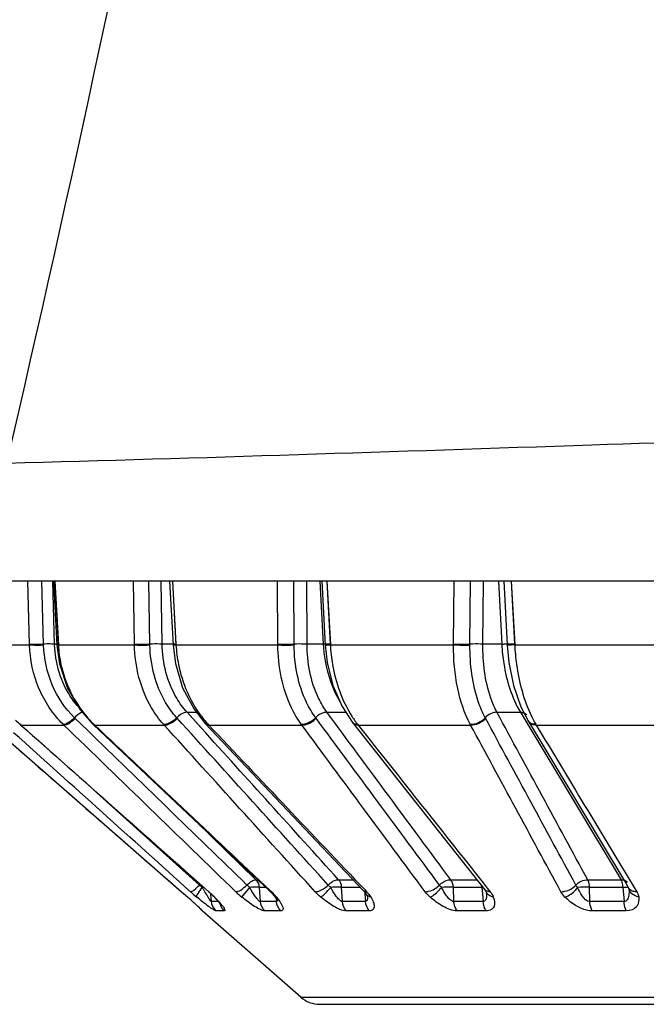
# Model space of a CAD drawing. Header units: millimetres. Extents: x 0 to 4000, y 0 to 3000.
# Tile 51 of 170: x 2083 to 2094, y 336 to 353. Entities that reach past the tile are written whole.
import ezdxf

# ---------------------------------------------------------------- set-up
doc = ezdxf.new("R2010")
doc.units = ezdxf.units.MM
doc.header["$LTSCALE"] = 219.99956
doc.layers.get('0').update_dxf_attribs({"linetype": 'CONTINUOUS'})
doc.layers.add('SUPERFICI', color=7, linetype='CONTINUOUS')

msp = doc.modelspace()

# ---------------------------------------------------------------- linework, layer by layer
at = {"color": 7, "linetype": 'CONTINUOUS'}
for p, q in [((2139.179, 343.528), (1882.225, 343.528)), ((2083.686, 343.528), (2083.748, 342.399)), ((2085.736, 343.528), (2085.8, 342.399)), ((2088.428, 343.528), (2088.491, 342.399)), ((2091.647, 343.528), (2091.706, 342.4)), ((2091.947, 341.307), (2092.074, 341.057)), ((2083.09, 340.999), (2083.105, 340.986)), ((2084.378, 341.004), (2084.392, 340.991)), ((2084.392, 340.991), (2087.513, 338.046)), ((2086.367, 341.014), (2089.167, 338.056)), ((2088.97, 341.031), (2091.312, 338.072)), ((2092.074, 341.057), (2093.802, 338.188)), ((2082.576, 340.985), (2083.781, 339.931)), ((2083.105, 340.986), (2086.424, 338.04)), ((2083.781, 339.931), (2085.948, 338.039)), ((2085.948, 338.039), (2086.053, 337.946)), ((2086.424, 338.04), (2086.513, 337.956)), ((2091.312, 338.072), (2091.325, 338.054)), ((2091.325, 338.054), (2091.329, 338.046)), ((2091.329, 338.046), (2091.33, 338.044)), ((2091.33, 338.044), (2091.336, 338.028)), ((2093.802, 338.188), (2093.855, 338.098)), ((2093.855, 338.098), (2093.856, 338.097)), ((2093.857, 338.101), (2093.857, 338.096)), ((2086.053, 337.946), (2086.073, 337.928)), ((2086.073, 337.928), (2086.203, 337.81)), ((2087.581, 337.974), (2087.609, 337.938)), ((2087.609, 337.938), (2087.637, 337.898)), ((2087.637, 337.898), (2087.645, 337.885)), ((2089.209, 338.002), (2089.229, 337.966)), ((2089.229, 337.966), (2089.234, 337.955)), ((2091.336, 338.028), (2091.337, 338.02)), ((2091.337, 338.02), (2091.337, 338.019)), ((2086.203, 337.81), (2086.293, 337.727)), ((2088.06, 336.172), (2086.315, 337.7)), ((2086.64, 337.816), (2086.646, 337.808)), ((2086.645, 337.809), (2086.649, 337.804)), ((2086.648, 337.805), (2086.649, 337.804)), ((2088.39, 336.048), (2113.014, 336.048))]:
    msp.add_line(p, q, dxfattribs=at)
at = {"color": 9, "linetype": 'CONTINUOUS'}
for p, q in [((2083.265, 342.417), (2083.235, 343.528)), ((2083.511, 342.416), (2083.482, 343.528)), ((2083.706, 342.415), (2083.677, 343.528)), ((2083.711, 343.528), (2083.773, 342.402)), ((2083.711, 343.528), (2083.772, 342.417)), ((2085.118, 342.417), (2085.101, 343.528)), ((2085.391, 342.416), (2085.374, 343.528)), ((2085.607, 342.415), (2085.59, 343.528)), ((2085.788, 343.528), (2085.852, 342.402)), ((2085.788, 343.528), (2085.851, 342.417)), ((2087.653, 342.417), (2087.648, 343.528)), ((2087.941, 342.416), (2087.936, 343.528)), ((2088.168, 342.415), (2088.163, 343.528)), ((2088.392, 343.528), (2088.454, 342.415)), ((2088.392, 343.528), (2088.454, 342.415)), ((2088.517, 343.528), (2088.58, 342.402)), ((2088.517, 343.528), (2088.579, 342.417)), ((2090.757, 342.417), (2090.766, 343.528)), ((2091.048, 342.416), (2091.056, 343.528)), ((2091.276, 342.415), (2091.285, 343.528)), ((2091.552, 343.528), (2091.609, 342.415)), ((2091.552, 343.528), (2091.609, 342.415)), ((2091.778, 343.528), (2091.838, 342.402)), ((2091.778, 343.528), (2091.837, 342.417)), ((2082.434, 342.402), (2083.265, 342.402)), ((2083.265, 342.402), (2083.265, 342.417)), ((2083.512, 342.4), (2083.511, 342.416)), ((2083.772, 342.417), (2083.747, 342.414)), ((2083.773, 342.402), (2083.748, 342.399)), ((2083.773, 342.402), (2085.119, 342.402)), ((2085.119, 342.402), (2085.118, 342.417)), ((2085.392, 342.4), (2085.391, 342.416)), ((2085.852, 342.402), (2087.653, 342.402)), ((2087.653, 342.402), (2087.653, 342.417)), ((2087.941, 342.4), (2087.941, 342.416)), ((2088.58, 342.402), (2090.757, 342.402)), ((2090.757, 342.402), (2090.757, 342.417)), ((2091.048, 342.4), (2091.048, 342.416)), ((2091.706, 342.415), (2091.705, 342.415)), ((2091.709, 342.414), (2091.706, 342.415)), ((2091.709, 342.417), (2091.711, 342.417)), ((2091.711, 342.417), (2091.711, 342.417)), ((2091.838, 342.402), (2094.296, 342.402)), ((2083.096, 340.998), (2083.09, 340.999)), ((2083.096, 340.998), (2083.111, 340.985)), ((2083.871, 340.985), (2083.857, 340.998)), ((2084.292, 340.888), (2084.058, 341.115)), ((2084.415, 340.985), (2084.392, 340.991)), ((2084.401, 340.998), (2084.415, 340.985)), ((2085.644, 340.985), (2085.632, 340.998)), ((2085.875, 341.104), (2085.865, 341.115)), ((2086.419, 340.998), (2086.431, 340.985)), ((2088.076, 340.985), (2088.066, 340.998)), ((2088.329, 341.104), (2088.32, 341.115)), ((2089.06, 340.998), (2089.071, 340.985)), ((2091.059, 340.985), (2091.052, 340.998)), ((2091.323, 341.104), (2091.316, 341.115)), ((2092.211, 340.998), (2092.219, 340.985)), ((2083.111, 340.985), (2083.105, 340.986)), ((2083.111, 340.985), (2083.871, 340.985)), ((2084.415, 340.985), (2085.644, 340.985)), ((2086.431, 340.985), (2088.076, 340.985)), ((2089.071, 340.985), (2091.059, 340.985)), ((2092.219, 340.985), (2094.464, 340.985)), ((2086.267, 338.157), (2084.39, 339.845)), ((2086.431, 338.039), (2086.424, 338.04)), ((2087.016, 337.944), (2087.155, 338.115)), ((2087.344, 337.866), (2087.327, 338.118)), ((2087.538, 338.039), (2087.513, 338.046)), ((2087.522, 338.055), (2087.538, 338.039)), ((2088.793, 337.866), (2088.78, 338.118)), ((2089.187, 338.075), (2089.22, 338.039)), ((2089.188, 338.031), (2089.191, 337.993)), ((2090.762, 337.866), (2090.754, 338.118)), ((2091.26, 338.118), (2091.27, 337.993)), ((2091.353, 338.104), (2091.404, 338.039)), ((2093.166, 337.866), (2093.163, 338.118)), ((2093.752, 338.118), (2093.771, 337.866)), ((2093.931, 338.144), (2093.995, 338.039)), ((2086.055, 337.944), (2086.053, 337.946)), ((2086.469, 337.989), (2086.468, 337.999)), ((2086.479, 337.866), (2086.469, 337.989)), ((2086.598, 337.866), (2086.479, 337.866)), ((2086.532, 337.944), (2086.513, 337.956)), ((2087.628, 337.866), (2087.344, 337.866)), ((2087.627, 337.944), (2087.581, 337.974)), ((2087.623, 337.918), (2087.628, 337.866)), ((2089.203, 337.866), (2088.793, 337.866)), ((2089.191, 337.993), (2089.203, 337.866)), ((2091.281, 337.866), (2090.762, 337.866)), ((2091.27, 337.993), (2091.281, 337.866)), ((2093.771, 337.866), (2093.166, 337.866)), ((2086.319, 337.7), (2086.315, 337.7)), ((2086.706, 337.7), (2086.562, 337.7)), ((2087.704, 337.7), (2087.422, 337.7)), ((2089.27, 337.7), (2088.862, 337.7)), ((2091.336, 337.7), (2090.82, 337.7)), ((2093.811, 337.7), (2093.21, 337.7)), ((2088.06, 336.172), (2113.343, 336.172))]:
    msp.add_line(p, q, dxfattribs=at)
at = {"color": 7, "linetype": 'CONTINUOUS'}
for points in [[(2083.748, 342.399), (2083.793, 342.067), (2083.933, 341.639), (2084.158, 341.254), (2084.378, 341.004)], [(2085.8, 342.398), (2085.842, 342.07), (2085.969, 341.645), (2086.171, 341.263), (2086.367, 341.014)], [(2088.491, 342.399), (2088.526, 342.091), (2088.627, 341.684), (2088.787, 341.313), (2088.97, 341.031)], [(2091.706, 342.399), (2091.736, 342.09), (2091.818, 341.682), (2091.947, 341.307)], [(2087.513, 338.046), (2087.56, 337.998), (2087.581, 337.974)], [(2089.167, 338.056), (2089.19, 338.029), (2089.209, 338.002)], [(2086.513, 337.957), (2086.554, 337.914), (2086.597, 337.868), (2086.627, 337.832), (2086.645, 337.809)]]:
    msp.add_lwpolyline(points, dxfattribs=at)
at = {"color": 9, "linetype": 'CONTINUOUS'}
for centre, radius, start, end in [((2083.616, 338.942), 3.476, 89.8108, 91.7302), ((2088.719, 336.847), 5.574, 92.3496, 92.7312), ((2088.462, 344.217), 1.818, 270.9395, 273.7366), ((2084.44, 342.479), 2, 224.6375, 227.7953), ((2085.767, 342.413), 1.967, 220.36, 225.4027), ((2085.746, 342.392), 1.936, 225.4137, 226.0226), ((2087.834, 342.304), 1.926, 217.2163, 221.3488), ((2086.398, 341.044), 0.0433, 223.0202, 230.8311), ((2087.795, 342.27), 1.874, 221.3647, 221.9155), ((2087.783, 342.259), 1.858, 221.9151, 222.7581), ((2090.603, 342.184), 1.946, 212.462, 215.249), ((2089.028, 341.076), 0.0731, 218.0171, 230.6646), ((2090.547, 342.145), 1.878, 215.2624, 215.7699), ((2090.506, 342.115), 1.827, 215.7634, 217.6819), ((2092.159, 341.107), 0.0994, 210.7318, 218.4033), ((2093.963, 342.024), 2.03, 205.8166, 210.3327), ((2078.174, 329.133), 11.821, 48.1904, 48.8864), ((2088.785, 341.018), 4.004, 228.0632, 230.1413), ((2086.981, 337.46), 0.998, 134.638, 135.6672), ((2086.521, 334.929), 3.192, 93.2496, 93.6938), ((2090.959, 340.699), 5.314, 209.0981, 209.7294), ((2089.972, 340.135), 4.178, 209.7217, 210.4215), ((2084.942, 336.359), 2.245, 46.1793, 48.4697), ((2088.078, 339.25), 1.683, 225.9723, 230.8499), ((2086.73, 337.182), 1.179, 44.6642, 46.7116), ((2089.199, 338.086), 0.0449, 223.5024, 231.9349), ((2091.343, 336.411), 1.709, 92.1803, 92.7942), ((2091.457, 338.091), 0.135, 200.7354, 210.7564), ((2093.084, 336.3), 1.819, 87.525, 94.1845), ((2093.109, 338.04), 0.751, 2.8531, 4.2651), ((2073.869, 324.314), 18.284, 47.7185, 48.1998), ((2088.955, 339.537), 2.997, 210.4108, 211.3223), ((2087.988, 338.947), 1.864, 211.2811, 212.7521), ((2085.127, 336.552), 1.978, 45.3605, 46.1536), ((2085.232, 336.659), 1.828, 44.6882, 45.3595), ((2084.386, 335.821), 3.018, 43.7517, 44.6982), ((2086.832, 337.282), 1.036, 42.2808, 44.6762), ((2086.959, 337.397), 0.863, 39.3021, 42.3047), ((2090.781, 337.971), 0.559, 3.7375, 4.8679), ((2077.137, 327.913), 13.423, 47.5277, 47.7065), ((2085.589, 336.927), 1.384, 39.7999, 41.3389), ((2086.878, 337.888), 0.256, 194.1521, 199.0837)]:
    msp.add_arc(centre, radius, start, end, dxfattribs=at)
at = {"color": 7, "linetype": 'CONTINUOUS'}
for centre, radius, start, end in [((2086.48, 337.888), 0.25, 206.898, 228.7959), ((2088.39, 336.548), 0.5, 228.7959, 270)]:
    msp.add_arc(centre, radius, start, end, dxfattribs=at)
at = {"color": 9, "linetype": 'CONTINUOUS'}
for points, knots in [([(2090.185, 385.104), (2089.717, 381.768), (2087.714, 368.526), (2085.126, 355.372), (2082.856, 345.609)], [0, 0, 0, 0, 0.251579, 1, 1, 1, 1]), ([(2083.265, 342.417), (2083.278, 342.416), (2083.36, 342.413), (2083.442, 342.414), (2083.511, 342.416)], [0, 0, 0, 0, 0.162372, 1, 1, 1, 1]), ([(2083.857, 340.998), (2083.676, 341.177), (2083.381, 341.621), (2083.273, 342.14), (2083.265, 342.402)], [0, 0, 0, 0, 0.49285, 1, 1, 1, 1]), ([(2083.265, 342.402), (2083.279, 342.401), (2083.361, 342.397), (2083.443, 342.398), (2083.512, 342.4)], [0, 0, 0, 0, 0.162431, 1, 1, 1, 1]), ([(2084.058, 341.115), (2083.891, 341.279), (2083.62, 341.684), (2083.519, 342.16), (2083.512, 342.4)], [0, 0, 0, 0, 0.492617, 1, 1, 1, 1]), ([(2083.773, 342.402), (2083.779, 342.286), (2083.84, 341.833), (2084.048, 341.399), (2084.269, 341.139)], [0, 0, 0, 0, 0.254354, 1, 1, 1, 1]), ([(2085.118, 342.417), (2085.136, 342.416), (2085.227, 342.413), (2085.318, 342.414), (2085.391, 342.416)], [0, 0, 0, 0, 0.193492, 1, 1, 1, 1]), ([(2085.632, 340.998), (2085.552, 341.088), (2085.255, 341.5), (2085.125, 342.019), (2085.119, 342.402)], [0, 0, 0, 0, 0.239645, 1, 1, 1, 1]), ([(2085.119, 342.402), (2085.136, 342.401), (2085.227, 342.397), (2085.318, 342.398), (2085.392, 342.4)], [0, 0, 0, 0, 0.193528, 1, 1, 1, 1]), ([(2085.607, 342.415), (2085.593, 342.416), (2085.521, 342.419), (2085.449, 342.418), (2085.391, 342.416)], [0, 0, 0, 0, 0.196372, 1, 1, 1, 1]), ([(2085.865, 341.115), (2085.791, 341.198), (2085.518, 341.574), (2085.398, 342.049), (2085.392, 342.4)], [0, 0, 0, 0, 0.239363, 1, 1, 1, 1]), ([(2085.851, 342.417), (2085.838, 342.417), (2085.828, 342.41), (2085.798, 342.419), (2085.799, 342.414)], [0, 0, 0, 0, 0.74209, 1, 1, 1, 1]), ([(2085.852, 342.402), (2085.839, 342.401), (2085.828, 342.394), (2085.799, 342.403), (2085.8, 342.398)], [0, 0, 0, 0, 0.742042, 1, 1, 1, 1]), ([(2085.852, 342.402), (2085.859, 342.286), (2085.915, 341.839), (2086.098, 341.405), (2086.3, 341.139)], [0, 0, 0, 0, 0.257706, 1, 1, 1, 1]), ([(2087.653, 342.417), (2087.674, 342.416), (2087.77, 342.413), (2087.866, 342.414), (2087.941, 342.416)], [0, 0, 0, 0, 0.220113, 1, 1, 1, 1]), ([(2088.066, 340.998), (2087.999, 341.09), (2087.75, 341.518), (2087.655, 342.024), (2087.653, 342.402)], [0, 0, 0, 0, 0.230935, 1, 1, 1, 1]), ([(2087.653, 342.402), (2087.674, 342.401), (2087.77, 342.398), (2087.866, 342.398), (2087.941, 342.4)], [0, 0, 0, 0, 0.22014, 1, 1, 1, 1]), ([(2088.168, 342.415), (2088.151, 342.416), (2088.075, 342.418), (2087.999, 342.418), (2087.941, 342.416)], [0, 0, 0, 0, 0.222374, 1, 1, 1, 1]), ([(2088.32, 341.115), (2088.259, 341.199), (2088.03, 341.59), (2087.943, 342.053), (2087.941, 342.4)], [0, 0, 0, 0, 0.230519, 1, 1, 1, 1]), ([(2088.579, 342.417), (2088.567, 342.417), (2088.538, 342.417), (2088.508, 342.411), (2088.491, 342.414)], [0, 0, 0, 0, 0.403426, 1, 1, 1, 1]), ([(2088.516, 342.418), (2088.517, 342.418), (2088.518, 342.417), (2088.521, 342.418), (2088.521, 342.418)], [0, 0, 0, 0, 0.746558, 1, 1, 1, 1]), ([(2088.58, 342.402), (2088.586, 342.286), (2088.636, 341.847), (2088.786, 341.415), (2088.961, 341.139)], [0, 0, 0, 0, 0.261958, 1, 1, 1, 1]), ([(2091.052, 340.998), (2090.946, 341.196), (2090.798, 341.662), (2090.755, 342.145), (2090.757, 342.402)], [0, 0, 0, 0, 0.46506, 1, 1, 1, 1]), ([(2090.757, 342.417), (2090.832, 342.414), (2090.929, 342.413), (2091.025, 342.415), (2091.048, 342.416)], [0, 0, 0, 0, 0.770412, 1, 1, 1, 1]), ([(2090.757, 342.402), (2090.832, 342.399), (2090.929, 342.397), (2091.025, 342.399), (2091.048, 342.4)], [0, 0, 0, 0, 0.770435, 1, 1, 1, 1]), ([(2091.316, 341.115), (2091.27, 341.201), (2091.099, 341.608), (2091.045, 342.057), (2091.048, 342.4)], [0, 0, 0, 0, 0.221143, 1, 1, 1, 1]), ([(2091.276, 342.415), (2091.217, 342.418), (2091.141, 342.418), (2091.065, 342.417), (2091.048, 342.416)], [0, 0, 0, 0, 0.771009, 1, 1, 1, 1]), ([(2091.609, 342.415), (2091.621, 342.416), (2091.653, 342.417), (2091.686, 342.419), (2091.707, 342.418)], [0, 0, 0, 0, 0.35324, 1, 1, 1, 1]), ([(2091.707, 342.399), (2091.707, 342.399), (2091.707, 342.399), (2091.706, 342.399), (2091.706, 342.399)], [0, 0, 0, 0, 0.7062, 1, 1, 1, 1]), ([(2091.838, 342.402), (2091.821, 342.401), (2091.778, 342.401), (2091.734, 342.395), (2091.707, 342.399)], [0, 0, 0, 0, 0.380169, 1, 1, 1, 1]), ([(2091.837, 342.417), (2091.822, 342.417), (2091.779, 342.415), (2091.736, 342.413), (2091.709, 342.414)], [0, 0, 0, 0, 0.3601, 1, 1, 1, 1]), ([(2091.838, 342.402), (2091.844, 342.287), (2091.885, 341.855), (2091.997, 341.426), (2092.136, 341.139)], [0, 0, 0, 0, 0.266465, 1, 1, 1, 1]), ([(2084.2, 341.209), (2084.19, 341.207), (2084.136, 341.186), (2084.091, 341.148), (2084.058, 341.115)], [0, 0, 0, 0, 0.187381, 1, 1, 1, 1]), ([(2086.048, 341.21), (2086.034, 341.211), (2085.964, 341.198), (2085.905, 341.155), (2085.865, 341.115)], [0, 0, 0, 0, 0.19737, 1, 1, 1, 1]), ([(2088.52, 341.21), (2088.503, 341.211), (2088.428, 341.201), (2088.361, 341.157), (2088.32, 341.115)], [0, 0, 0, 0, 0.220764, 1, 1, 1, 1]), ([(2083.857, 340.998), (2083.888, 340.995), (2083.964, 341.034), (2084.024, 341.082), (2084.058, 341.115)], [0, 0, 0, 0, 0.393979, 1, 1, 1, 1]), ([(2083.871, 340.985), (2083.901, 340.982), (2083.977, 341.022), (2084.036, 341.07), (2084.07, 341.104)], [0, 0, 0, 0, 0.393311, 1, 1, 1, 1]), ([(2084.392, 340.998), (2084.389, 340.998), (2084.384, 341), (2084.379, 341.003), (2084.378, 341.004)], [0, 0, 0, 0, 0.527897, 1, 1, 1, 1]), ([(2084.401, 340.998), (2084.4, 340.998), (2084.397, 340.998), (2084.394, 340.998), (2084.392, 340.998)], [0, 0, 0, 0, 0.519419, 1, 1, 1, 1]), ([(2085.632, 340.998), (2085.649, 340.997), (2085.738, 341.011), (2085.814, 341.066), (2085.865, 341.115)], [0, 0, 0, 0, 0.196259, 1, 1, 1, 1]), ([(2085.644, 340.985), (2085.661, 340.984), (2085.749, 340.999), (2085.825, 341.054), (2085.875, 341.104)], [0, 0, 0, 0, 0.195951, 1, 1, 1, 1]), ([(2088.066, 340.998), (2088.086, 340.997), (2088.182, 341.009), (2088.268, 341.063), (2088.32, 341.115)], [0, 0, 0, 0, 0.219978, 1, 1, 1, 1]), ([(2088.076, 340.985), (2088.096, 340.984), (2088.191, 340.996), (2088.277, 341.05), (2088.329, 341.104)], [0, 0, 0, 0, 0.219709, 1, 1, 1, 1]), ([(2089.071, 340.985), (2089.061, 340.984), (2089.029, 340.985), (2088.995, 340.999), (2088.98, 341.018)], [0, 0, 0, 0, 0.289353, 1, 1, 1, 1]), ([(2092.211, 340.998), (2092.197, 340.998), (2092.151, 340.999), (2092.102, 341.019), (2092.082, 341.046)], [0, 0, 0, 0, 0.286878, 1, 1, 1, 1]), ([(2087.107, 338.157), (2087.134, 338.183), (2087.181, 338.221), (2087.24, 338.252), (2087.265, 338.251)], [0, 0, 0, 0, 0.605081, 1, 1, 1, 1]), ([(2088.542, 338.157), (2088.556, 338.171), (2088.608, 338.215), (2088.676, 338.253), (2088.724, 338.251)], [0, 0, 0, 0, 0.292319, 1, 1, 1, 1]), ([(2090.508, 338.157), (2090.522, 338.171), (2090.578, 338.219), (2090.653, 338.253), (2090.708, 338.251)], [0, 0, 0, 0, 0.270339, 1, 1, 1, 1]), ([(2086.109, 338.039), (2086.131, 338.035), (2086.19, 338.087), (2086.236, 338.125), (2086.267, 338.157)], [0, 0, 0, 0, 0.334669, 1, 1, 1, 1]), ([(2086.219, 337.944), (2086.213, 337.965), (2086.258, 338.028), (2086.289, 338.08), (2086.316, 338.115)], [0, 0, 0, 0, 0.33196, 1, 1, 1, 1]), ([(2086.908, 338.039), (2086.939, 338.036), (2087.014, 338.076), (2087.073, 338.124), (2087.107, 338.157)], [0, 0, 0, 0, 0.391451, 1, 1, 1, 1]), ([(2087.327, 338.118), (2087.318, 338.119), (2087.26, 338.12), (2087.203, 338.118), (2087.155, 338.115)], [0, 0, 0, 0, 0.164869, 1, 1, 1, 1]), ([(2087.344, 337.866), (2087.325, 337.864), (2087.289, 337.91), (2087.228, 337.986), (2087.183, 338.064), (2087.155, 338.115)], [0, 0, 0, 0, 0.182331, 0.444889, 1, 1, 1, 1]), ([(2088.311, 338.039), (2088.328, 338.038), (2088.416, 338.052), (2088.491, 338.107), (2088.542, 338.157)], [0, 0, 0, 0, 0.195119, 1, 1, 1, 1]), ([(2088.41, 337.944), (2088.439, 337.96), (2088.5, 338.017), (2088.555, 338.077), (2088.586, 338.115)], [0, 0, 0, 0, 0.399855, 1, 1, 1, 1]), ([(2088.78, 338.118), (2088.767, 338.119), (2088.703, 338.12), (2088.638, 338.118), (2088.586, 338.115)], [0, 0, 0, 0, 0.194244, 1, 1, 1, 1]), ([(2088.793, 337.866), (2088.77, 337.864), (2088.726, 337.904), (2088.659, 337.986), (2088.614, 338.063), (2088.586, 338.115)], [0, 0, 0, 0, 0.206123, 0.467106, 1, 1, 1, 1]), ([(2090.254, 338.039), (2090.275, 338.038), (2090.37, 338.05), (2090.456, 338.104), (2090.508, 338.157)], [0, 0, 0, 0, 0.219033, 1, 1, 1, 1]), ([(2090.342, 337.944), (2090.359, 337.95), (2090.438, 337.993), (2090.502, 338.058), (2090.547, 338.115)], [0, 0, 0, 0, 0.192342, 1, 1, 1, 1]), ([(2090.754, 338.118), (2090.739, 338.118), (2090.67, 338.12), (2090.601, 338.118), (2090.547, 338.115)], [0, 0, 0, 0, 0.218691, 1, 1, 1, 1]), ([(2090.762, 337.866), (2090.737, 337.865), (2090.686, 337.901), (2090.617, 337.985), (2090.573, 338.063), (2090.547, 338.115)], [0, 0, 0, 0, 0.226286, 0.485629, 1, 1, 1, 1]), ([(2092.655, 338.039), (2092.678, 338.038), (2092.776, 338.048), (2092.87, 338.101), (2092.919, 338.157)], [0, 0, 0, 0, 0.238619, 1, 1, 1, 1]), ([(2092.727, 337.944), (2092.747, 337.95), (2092.835, 337.987), (2092.908, 338.055), (2092.951, 338.115)], [0, 0, 0, 0, 0.216244, 1, 1, 1, 1]), ([(2093.166, 337.866), (2093.111, 337.863), (2093.022, 337.97), (2092.974, 338.062), (2092.951, 338.115)], [0, 0, 0, 0, 0.493933, 1, 1, 1, 1]), ([(2093.752, 338.118), (2093.762, 338.118), (2093.793, 338.119), (2093.823, 338.12), (2093.844, 338.118)], [0, 0, 0, 0, 0.325471, 1, 1, 1, 1]), ([(2093.858, 338.077), (2093.86, 338.045), (2093.858, 337.982), (2093.842, 337.895), (2093.791, 337.865), (2093.771, 337.866)], [0, 0, 0, 0, 0.392355, 0.759671, 1, 1, 1, 1]), ([(2094.03, 337.944), (2093.987, 337.953), (2093.907, 337.986), (2093.862, 338.063), (2093.857, 338.101)], [0, 0, 0, 0, 0.535384, 1, 1, 1, 1]), ([(2086.562, 337.7), (2086.544, 337.7), (2086.498, 337.732), (2086.421, 337.782), (2086.323, 337.859), (2086.255, 337.914), (2086.219, 337.944)], [0, 0, 0, 0, 0.128125, 0.36795, 0.66957, 1, 1, 1, 1]), ([(2086.479, 337.866), (2086.472, 337.865), (2086.458, 337.885), (2086.448, 337.897), (2086.441, 337.907)], [0, 0, 0, 0, 0.340646, 1, 1, 1, 1]), ([(2087.422, 337.7), (2087.395, 337.7), (2087.332, 337.726), (2087.195, 337.804), (2087.088, 337.885), (2087.016, 337.944)], [0, 0, 0, 0, 0.165827, 0.412623, 1, 1, 1, 1]), ([(2087.637, 337.87), (2087.636, 337.868), (2087.633, 337.866), (2087.629, 337.866), (2087.628, 337.866)], [0, 0, 0, 0, 0.484842, 1, 1, 1, 1]), ([(2087.644, 337.887), (2087.643, 337.883), (2087.642, 337.877), (2087.639, 337.872), (2087.637, 337.87)], [0, 0, 0, 0, 0.551941, 1, 1, 1, 1]), ([(2087.643, 337.906), (2087.643, 337.903), (2087.644, 337.896), (2087.644, 337.89), (2087.644, 337.887)], [0, 0, 0, 0, 0.524766, 1, 1, 1, 1]), ([(2088.862, 337.7), (2088.785, 337.7), (2088.622, 337.785), (2088.484, 337.883), (2088.41, 337.944)], [0, 0, 0, 0, 0.446807, 1, 1, 1, 1]), ([(2089.236, 337.955), (2089.236, 337.951), (2089.237, 337.943), (2089.237, 337.935), (2089.237, 337.931)], [0, 0, 0, 0, 0.50663, 1, 1, 1, 1]), ([(2089.295, 337.944), (2089.312, 337.916), (2089.339, 337.863), (2089.363, 337.786), (2089.343, 337.71), (2089.293, 337.7), (2089.27, 337.7)], [0, 0, 0, 0, 0.321045, 0.578861, 0.774784, 1, 1, 1, 1]), ([(2090.82, 337.7), (2090.734, 337.7), (2090.559, 337.775), (2090.413, 337.881), (2090.342, 337.944)], [0, 0, 0, 0, 0.476448, 1, 1, 1, 1]), ([(2091.338, 337.953), (2091.337, 337.933), (2091.335, 337.895), (2091.298, 337.865), (2091.281, 337.866)], [0, 0, 0, 0, 0.534289, 1, 1, 1, 1]), ([(2091.336, 337.7), (2091.328, 337.711), (2091.297, 337.761), (2091.283, 337.821), (2091.281, 337.866)], [0, 0, 0, 0, 0.230604, 1, 1, 1, 1]), ([(2091.46, 337.944), (2091.48, 337.892), (2091.502, 337.802), (2091.426, 337.709), (2091.367, 337.7), (2091.336, 337.7)], [0, 0, 0, 0, 0.499097, 0.720416, 1, 1, 1, 1]), ([(2091.338, 338.008), (2091.339, 338.003), (2091.339, 337.993), (2091.339, 337.983), (2091.339, 337.978)], [0, 0, 0, 0, 0.503322, 1, 1, 1, 1]), ([(2091.339, 337.978), (2091.339, 337.974), (2091.339, 337.966), (2091.339, 337.958), (2091.338, 337.953)], [0, 0, 0, 0, 0.50372, 1, 1, 1, 1]), ([(2093.21, 337.7), (2093.072, 337.7), (2092.894, 337.793), (2092.759, 337.913), (2092.727, 337.944)], [0, 0, 0, 0, 0.755929, 1, 1, 1, 1]), ([(2093.21, 337.7), (2093.204, 337.711), (2093.179, 337.763), (2093.168, 337.821), (2093.166, 337.866)], [0, 0, 0, 0, 0.223461, 1, 1, 1, 1]), ([(2093.811, 337.7), (2093.805, 337.711), (2093.782, 337.764), (2093.772, 337.821), (2093.771, 337.866)], [0, 0, 0, 0, 0.221367, 1, 1, 1, 1]), ([(2094.03, 337.944), (2094.037, 337.888), (2094.019, 337.747), (2093.877, 337.7), (2093.811, 337.7)], [0, 0, 0, 0, 0.459797, 1, 1, 1, 1]), ([(2086.2, 337.813), (2086.216, 337.798), (2086.243, 337.773), (2086.288, 337.734), (2086.298, 337.719), (2086.323, 337.7), (2086.319, 337.7)], [0, 0, 0, 0, 0.401007, 0.72244, 0.932089, 1, 1, 1, 1]), ([(2086.652, 337.813), (2086.664, 337.799), (2086.685, 337.777), (2086.73, 337.7), (2086.706, 337.7)], [0, 0, 0, 0, 0.443626, 1, 1, 1, 1]), ([(2087.702, 337.841), (2087.713, 337.824), (2087.73, 337.792), (2087.747, 337.748), (2087.741, 337.706), (2087.715, 337.7), (2087.704, 337.7)], [0, 0, 0, 0, 0.354684, 0.623583, 0.805688, 1, 1, 1, 1])]:
    msp.add_open_spline(points, degree=3, knots=knots, dxfattribs=at)
at = {"color": 7, "linetype": 'CONTINUOUS'}
msp.add_open_spline([(2106.277, 347.088), (2106.157, 346.83), (2104.413, 346.562), (2100.419, 346.175), (2092.579, 345.911), (2086.305, 345.702), (2082.856, 345.609)], degree=3, knots=[0, 0, 0, 0, 0.036319, 0.188515, 0.560156, 1, 1, 1, 1], dxfattribs=at)
at = {"color": 9, "linetype": 'CONTINUOUS'}
for points in [[(2083.674, 342.417), (2083.658, 342.417), (2083.643, 342.418), (2083.628, 342.418)], [(2083.706, 342.415), (2083.696, 342.416), (2083.685, 342.417), (2083.674, 342.417)], [(2091.525, 341.21), (2091.448, 341.212), (2091.367, 341.173), (2091.316, 341.115)], [(2091.94, 341.21), (2091.962, 341.211), (2091.984, 341.208), (2092.004, 341.199)], [(2092.004, 341.199), (2092.021, 341.192), (2092.037, 341.179), (2092.047, 341.163)], [(2088.542, 338.157), (2087.653, 339.139), (2086.764, 340.121), (2085.875, 341.104)], [(2086.419, 340.998), (2086.402, 340.997), (2086.384, 341), (2086.371, 341.01)], [(2086.431, 340.985), (2086.413, 340.984), (2086.392, 340.988), (2086.379, 341.001)], [(2090.508, 338.157), (2089.781, 339.139), (2089.055, 340.121), (2088.329, 341.104)], [(2089.06, 340.998), (2089.033, 340.997), (2089.002, 341.002), (2088.981, 341.019)], [(2091.052, 340.998), (2091.148, 340.994), (2091.252, 341.043), (2091.316, 341.115)], [(2091.059, 340.985), (2091.155, 340.981), (2091.259, 341.031), (2091.323, 341.104)], [(2092.919, 338.157), (2092.387, 339.139), (2091.855, 340.121), (2091.323, 341.104)], [(2092.138, 340.997), (2092.116, 341.006), (2092.094, 341.023), (2092.082, 341.044)], [(2092.219, 340.985), (2092.192, 340.984), (2092.164, 340.987), (2092.138, 340.997)], [(2082.576, 340.985), (2083.699, 340.003), (2084.823, 339.021), (2085.948, 338.039)], [(2086.109, 338.039), (2085.067, 338.976), (2084.025, 339.913), (2082.983, 340.85)], [(2083.111, 340.985), (2084.217, 340.003), (2085.324, 339.021), (2086.431, 338.039)], [(2086.908, 338.039), (2085.896, 339.021), (2084.883, 340.003), (2083.871, 340.985)], [(2087.107, 338.157), (2086.169, 339.067), (2085.23, 339.978), (2084.292, 340.888)], [(2084.415, 340.985), (2085.45, 340.008), (2086.486, 339.031), (2087.522, 338.055)], [(2088.311, 338.039), (2087.421, 339.021), (2086.533, 340.003), (2085.644, 340.985)], [(2086.431, 340.985), (2087.349, 340.014), (2088.268, 339.044), (2089.187, 338.075)], [(2090.254, 338.039), (2089.528, 339.021), (2088.802, 340.003), (2088.076, 340.985)], [(2089.071, 340.985), (2089.831, 340.024), (2090.592, 339.064), (2091.353, 338.104)], [(2092.655, 338.039), (2092.122, 339.021), (2091.591, 340.003), (2091.059, 340.985)], [(2092.219, 340.985), (2092.789, 340.038), (2093.36, 339.091), (2093.931, 338.144)], [(2092.919, 338.157), (2092.97, 338.214), (2093.051, 338.253), (2093.128, 338.251)], [(2093.72, 338.251), (2093.735, 338.251), (2093.752, 338.25), (2093.767, 338.246)], [(2093.767, 338.246), (2093.791, 338.24), (2093.815, 338.225), (2093.828, 338.203)], [(2086.316, 338.115), (2086.3, 338.128), (2086.284, 338.141), (2086.269, 338.155)], [(2087.155, 338.115), (2087.139, 338.127), (2087.123, 338.14), (2087.11, 338.155)], [(2088.41, 337.944), (2088.375, 337.974), (2088.341, 338.005), (2088.311, 338.039)], [(2088.586, 338.115), (2088.571, 338.127), (2088.555, 338.139), (2088.546, 338.155)], [(2089.22, 338.039), (2089.204, 338.038), (2089.185, 338.041), (2089.172, 338.051)], [(2089.22, 338.039), (2089.238, 338.02), (2089.256, 338), (2089.271, 337.979)], [(2090.342, 337.944), (2090.31, 337.973), (2090.28, 338.005), (2090.254, 338.039)], [(2090.547, 338.115), (2090.533, 338.126), (2090.518, 338.138), (2090.512, 338.155)], [(2091.337, 338.052), (2091.327, 338.057), (2091.319, 338.064), (2091.312, 338.072)], [(2091.404, 338.039), (2091.382, 338.038), (2091.357, 338.041), (2091.337, 338.052)], [(2091.404, 338.039), (2091.427, 338.011), (2091.447, 337.979), (2091.46, 337.944)], [(2092.727, 337.944), (2092.699, 337.973), (2092.674, 338.004), (2092.655, 338.039)], [(2092.951, 338.115), (2092.94, 338.126), (2092.925, 338.139), (2092.924, 338.155)], [(2093.914, 338.051), (2093.891, 338.06), (2093.868, 338.077), (2093.855, 338.098)], [(2093.995, 338.039), (2093.968, 338.038), (2093.939, 338.041), (2093.914, 338.051)], [(2093.995, 338.039), (2094.012, 338.01), (2094.026, 337.978), (2094.03, 337.944)], [(2086.441, 337.907), (2086.433, 337.917), (2086.427, 337.927), (2086.42, 337.938)], [(2086.562, 337.7), (2086.515, 337.741), (2086.484, 337.804), (2086.479, 337.866)], [(2086.566, 337.909), (2086.587, 337.887), (2086.608, 337.864), (2086.628, 337.841)], [(2087.422, 337.7), (2087.377, 337.742), (2087.349, 337.805), (2087.344, 337.866)], [(2087.627, 337.944), (2087.654, 337.911), (2087.68, 337.878), (2087.702, 337.841)], [(2087.704, 337.7), (2087.66, 337.742), (2087.632, 337.805), (2087.628, 337.866)], [(2088.862, 337.7), (2088.821, 337.744), (2088.797, 337.806), (2088.793, 337.866)], [(2089.233, 337.893), (2089.23, 337.88), (2089.217, 337.865), (2089.203, 337.866)], [(2089.27, 337.7), (2089.23, 337.744), (2089.207, 337.806), (2089.203, 337.866)], [(2089.228, 337.979), (2089.221, 337.985), (2089.215, 337.993), (2089.209, 338.002)], [(2089.295, 337.944), (2089.27, 337.95), (2089.246, 337.961), (2089.228, 337.979)], [(2089.237, 337.931), (2089.237, 337.919), (2089.237, 337.906), (2089.233, 337.893)], [(2089.271, 337.979), (2089.28, 337.967), (2089.287, 337.956), (2089.295, 337.944)], [(2090.82, 337.7), (2090.784, 337.746), (2090.766, 337.807), (2090.762, 337.866)], [(2091.381, 337.979), (2091.365, 337.99), (2091.351, 338.005), (2091.341, 338.022)], [(2091.46, 337.944), (2091.432, 337.95), (2091.404, 337.961), (2091.381, 337.979)], [(2086.706, 337.7), (2086.675, 337.728), (2086.651, 337.765), (2086.637, 337.804)]]:
    msp.add_open_spline(points, degree=3, dxfattribs=at)
at = {"layer": 'SUPERFICI', "color": 9, "linetype": 'CONTINUOUS'}
for p, q in [((2083.747, 342.415), (2083.706, 342.415)), ((2085.8, 342.415), (2085.607, 342.415)), ((2088.454, 342.415), (2088.168, 342.415)), ((2091.609, 342.415), (2091.276, 342.415)), ((2086.048, 341.21), (2086.212, 341.21)), ((2086.301, 340.93), (2086.048, 341.21)), ((2086.289, 340.944), (2086.048, 341.21)), ((2088.52, 341.21), (2088.854, 341.21)), ((2091.525, 341.21), (2091.94, 341.21)), ((2091.94, 341.21), (2092.051, 341.025)), ((2091.989, 341.128), (2092.051, 341.025)), ((2092.051, 341.025), (2093.72, 338.251)), ((2086.301, 340.93), (2086.289, 340.944)), ((2087.265, 338.251), (2086.2, 339.284)), ((2087.265, 338.251), (2087.296, 338.251)), ((2088.724, 338.251), (2088.982, 338.251)), ((2090.708, 338.251), (2091.171, 338.251)), ((2093.128, 338.251), (2093.72, 338.251)), ((2087.327, 338.118), (2087.437, 338.118)), ((2088.78, 338.118), (2089.108, 338.118)), ((2090.754, 338.118), (2091.26, 338.118)), ((2093.163, 338.118), (2093.752, 338.118))]:
    msp.add_line(p, q, dxfattribs=at)
for centre, radius, start, end in [((2085.559, 342.461), 1.853, 181.4056, 182.0107), ((2090.989, 342.563), 2.539, 183.3319, 183.7862), ((2094.997, 342.603), 3.393, 183.1775, 183.3115), ((2090.959, 338.101), 0.301, 3.2586, 8.169)]:
    msp.add_arc(centre, radius, start, end, dxfattribs=at)
for points, knots in [([(2084.127, 341.305), (2084.063, 341.378), (2083.831, 341.698), (2083.717, 342.099), (2083.707, 342.396)], [0, 0, 0, 0, 0.246625, 1, 1, 1, 1]), ([(2086.048, 341.21), (2085.979, 341.287), (2085.723, 341.639), (2085.611, 342.086), (2085.607, 342.415)], [0, 0, 0, 0, 0.239135, 1, 1, 1, 1]), ([(2088.52, 341.21), (2088.462, 341.289), (2088.248, 341.655), (2088.168, 342.09), (2088.168, 342.415)], [0, 0, 0, 0, 0.230161, 1, 1, 1, 1]), ([(2088.455, 342.395), (2088.461, 342.304), (2088.503, 341.955), (2088.62, 341.613), (2088.753, 341.39)], [0, 0, 0, 0, 0.260508, 1, 1, 1, 1]), ([(2091.525, 341.21), (2091.482, 341.291), (2091.321, 341.673), (2091.272, 342.094), (2091.276, 342.415)], [0, 0, 0, 0, 0.220663, 1, 1, 1, 1]), ([(2091.61, 342.407), (2091.616, 342.295), (2091.661, 341.882), (2091.783, 341.469), (2091.94, 341.21)], [0, 0, 0, 0, 0.27175, 1, 1, 1, 1]), ([(2093.163, 338.118), (2093.162, 338.13), (2093.158, 338.176), (2093.145, 338.222), (2093.128, 338.251)], [0, 0, 0, 0, 0.272563, 1, 1, 1, 1]), ([(2093.752, 338.118), (2093.751, 338.13), (2093.747, 338.176), (2093.736, 338.222), (2093.72, 338.251)], [0, 0, 0, 0, 0.273899, 1, 1, 1, 1])]:
    msp.add_open_spline(points, degree=3, knots=knots, dxfattribs=at)
for points in [[(2090.708, 338.251), (2089.978, 339.237), (2089.249, 340.224), (2088.52, 341.21)], [(2093.128, 338.251), (2092.593, 339.237), (2092.059, 340.224), (2091.525, 341.21)], [(2088.724, 338.251), (2087.917, 339.144), (2087.109, 340.037), (2086.301, 340.93)], [(2087.327, 338.118), (2087.323, 338.167), (2087.3, 338.217), (2087.265, 338.251)], [(2088.78, 338.118), (2088.777, 338.166), (2088.757, 338.216), (2088.724, 338.251)], [(2090.754, 338.118), (2090.751, 338.165), (2090.737, 338.214), (2090.708, 338.251)]]:
    msp.add_open_spline(points, degree=3, dxfattribs=at)

doc.saveas('drawing.dxf')
